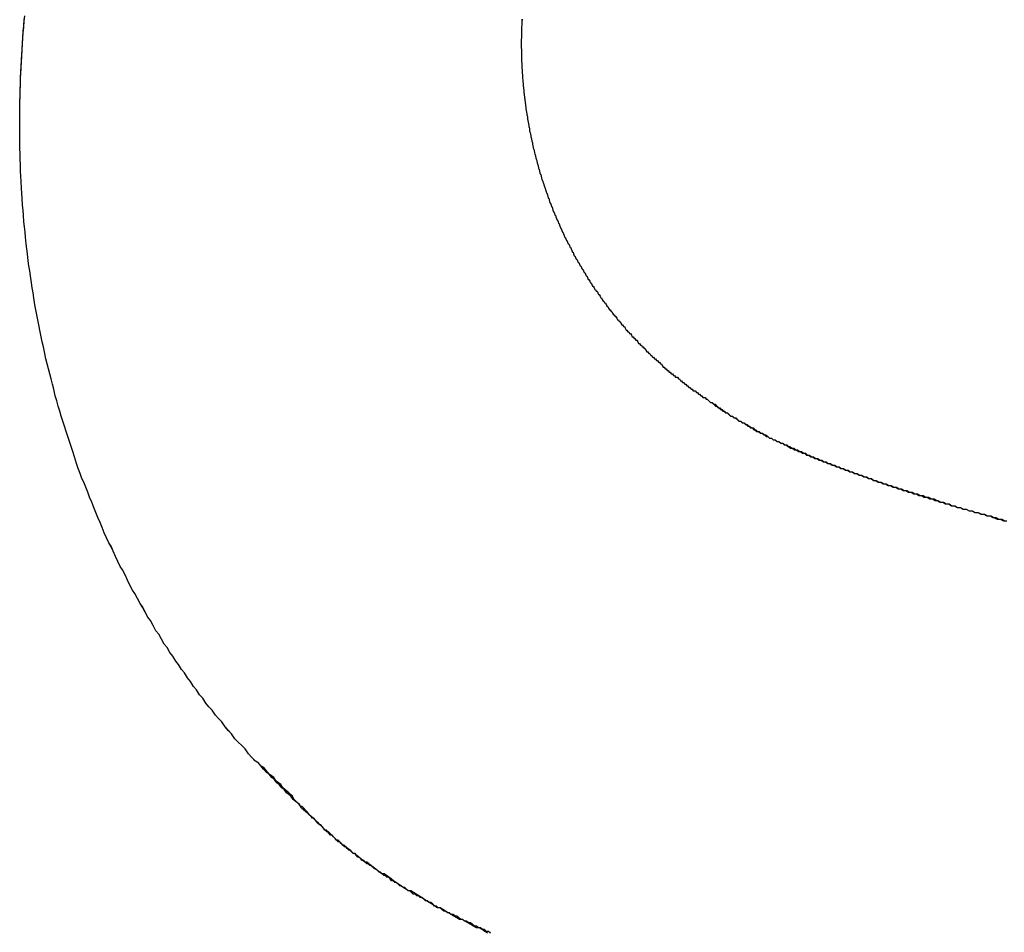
# Model space of a CAD drawing. Extents: x 744 to 2048, y 1140 to 2782.
# Tile 92 of 134: x 906.705 to 907.288, y 2447.486 to 2448.026. Entities that reach past the tile are written whole.
import ezdxf

# ---------------------------------------------------------------- set-up
doc = ezdxf.new("R2010")
doc.units = 0
doc.layers.add('KF_SONA_6_FRONT', color=7, linetype='CONTINUOUS')

# ---------------------------------------------------------------- blocks, each defined once
blk = doc.blocks.new('KF_SONA_6_FRONT')
at = {"layer": 'KF_SONA_6_FRONT'}
for points in [[(9.29015, -178.624, 0), (9.29016, -178.62, 0), (9.29019, -178.617, 0), (9.29023, -178.613, 0), (9.29029, -178.61, 0), (9.29036, -178.606, 0), (9.29046, -178.603, 0), (9.29057, -178.599, 0), (9.29069, -178.596, 0), (9.29084, -178.592, 0), (9.291, -178.589, 0), (9.29117, -178.585, 0), (9.29136, -178.582, 0), (9.29157, -178.579, 0), (9.2918, -178.575, 0), (9.29204, -178.572, 0), (9.2923, -178.568, 0), (9.29258, -178.565, 0), (9.29287, -178.561, 0)], [(9.29015, -178.624, 0), (9.29016, -178.62, 0), (9.29019, -178.617, 0), (9.29023, -178.614, 0), (9.29028, -178.61, 0), (9.29036, -178.607, 0), (9.29045, -178.603, 0), (9.29055, -178.6, 0), (9.29068, -178.596, 0), (9.29082, -178.593, 0), (9.29097, -178.59, 0), (9.29114, -178.586, 0), (9.29133, -178.583, 0), (9.29153, -178.579, 0), (9.29175, -178.576, 0), (9.29199, -178.572, 0), (9.29224, -178.569, 0), (9.29251, -178.566, 0), (9.2928, -178.562, 0), (9.2931, -178.559, 0)], [(9.58743, -178.561, 0), (9.58735, -178.563, 0), (9.58727, -178.564, 0), (9.58721, -178.566, 0), (9.58715, -178.567, 0), (9.58711, -178.569, 0), (9.58707, -178.57, 0), (9.58704, -178.572, 0), (9.58702, -178.573, 0), (9.587, -178.575, 0)], [(9.58742, -178.561, 0), (9.58734, -178.563, 0), (9.58726, -178.564, 0), (9.5872, -178.566, 0), (9.58715, -178.567, 0), (9.5871, -178.569, 0), (9.58706, -178.57, 0), (9.58703, -178.572, 0), (9.58701, -178.573, 0), (9.587, -178.575, 0)], [(9.587, -178.575, 0), (9.587, -178.576, 0), (9.58701, -178.577, 0), (9.58701, -178.577, 0), (9.58702, -178.578, 0), (9.58703, -178.579, 0), (9.58704, -178.58, 0), (9.58706, -178.58, 0), (9.58707, -178.581, 0), (9.58709, -178.582, 0), (9.58711, -178.583, 0), (9.58714, -178.584, 0), (9.58716, -178.584, 0), (9.58719, -178.585, 0), (9.58722, -178.586, 0), (9.58725, -178.587, 0), (9.58728, -178.587, 0), (9.58732, -178.588, 0), (9.58736, -178.589, 0), (9.5874, -178.59, 0), (9.58744, -178.591, 0), (9.58748, -178.591, 0), (9.58753, -178.592, 0), (9.58758, -178.593, 0), (9.58763, -178.594, 0), (9.58769, -178.594, 0), (9.58774, -178.595, 0), (9.5878, -178.596, 0), (9.58786, -178.597, 0), (9.58792, -178.598, 0), (9.58799, -178.598, 0), (9.58806, -178.599, 0), (9.58812, -178.6, 0), (9.5882, -178.601, 0), (9.58827, -178.601, 0), (9.58835, -178.602, 0), (9.58842, -178.603, 0), (9.5885, -178.604, 0), (9.58859, -178.605, 0), (9.58867, -178.605, 0), (9.58876, -178.606, 0), (9.58885, -178.607, 0), (9.58894, -178.608, 0), (9.58903, -178.608, 0), (9.58913, -178.609, 0), (9.58923, -178.61, 0), (9.58933, -178.611, 0), (9.58943, -178.611, 0), (9.58953, -178.612, 0), (9.58964, -178.613, 0), (9.58975, -178.614, 0), (9.58986, -178.615, 0), (9.58997, -178.615, 0), (9.59009, -178.616, 0), (9.59021, -178.617, 0), (9.59033, -178.618, 0), (9.59045, -178.618, 0), (9.59058, -178.619, 0), (9.5907, -178.62, 0), (9.59083, -178.621, 0), (9.59096, -178.621, 0), (9.5911, -178.622, 0), (9.59123, -178.623, 0), (9.59137, -178.624, 0), (9.59151, -178.625, 0), (9.59166, -178.625, 0), (9.5918, -178.626, 0), (9.59195, -178.627, 0), (9.5921, -178.628, 0), (9.59225, -178.628, 0), (9.5924, -178.629, 0), (9.59256, -178.63, 0), (9.59272, -178.631, 0), (9.59288, -178.631, 0), (9.59304, -178.632, 0), (9.59321, -178.633, 0), (9.59338, -178.634, 0), (9.59355, -178.634, 0), (9.59372, -178.635, 0), (9.59389, -178.636, 0), (9.59407, -178.637, 0), (9.59425, -178.638, 0), (9.59443, -178.638, 0), (9.59461, -178.639, 0), (9.5948, -178.64, 0), (9.59499, -178.641, 0), (9.59518, -178.641, 0), (9.59537, -178.642, 0), (9.59556, -178.643, 0), (9.59576, -178.644, 0), (9.59596, -178.644, 0), (9.59616, -178.645, 0), (9.59637, -178.646, 0), (9.59657, -178.647, 0), (9.59678, -178.647, 0), (9.59699, -178.648, 0), (9.5972, -178.649, 0), (9.59742, -178.65, 0), (9.59763, -178.65, 0), (9.59785, -178.651, 0), (9.59807, -178.652, 0), (9.5983, -178.653, 0), (9.59852, -178.653, 0), (9.59875, -178.654, 0), (9.59898, -178.655, 0), (9.59922, -178.656, 0), (9.59945, -178.656, 0), (9.59969, -178.657, 0), (9.59993, -178.658, 0), (9.60017, -178.658, 0), (9.60041, -178.659, 0), (9.60066, -178.66, 0), (9.60091, -178.661, 0), (9.60116, -178.661, 0), (9.60141, -178.662, 0), (9.60166, -178.663, 0), (9.60192, -178.664, 0), (9.60218, -178.664, 0), (9.60244, -178.665, 0), (9.60271, -178.666, 0), (9.60297, -178.667, 0), (9.60324, -178.667, 0), (9.60351, -178.668, 0), (9.60378, -178.669, 0), (9.60406, -178.67, 0), (9.60434, -178.67, 0), (9.60462, -178.671, 0), (9.6049, -178.672, 0), (9.60518, -178.672, 0), (9.60547, -178.673, 0), (9.60576, -178.674, 0), (9.60605, -178.675, 0), (9.60634, -178.675, 0), (9.60663, -178.676, 0), (9.60693, -178.677, 0), (9.60723, -178.677, 0), (9.60753, -178.678, 0), (9.60784, -178.679, 0), (9.60814, -178.68, 0), (9.60845, -178.68, 0), (9.60876, -178.681, 0), (9.60907, -178.682, 0), (9.60939, -178.682, 0), (9.60971, -178.683, 0), (9.61003, -178.684, 0), (9.61035, -178.685, 0), (9.61067, -178.685, 0), (9.611, -178.686, 0), (9.61133, -178.687, 0), (9.61166, -178.687, 0), (9.61199, -178.688, 0), (9.61232, -178.689, 0), (9.61266, -178.69, 0), (9.613, -178.69, 0), (9.61334, -178.691, 0), (9.61369, -178.692, 0), (9.61403, -178.692, 0), (9.61438, -178.693, 0), (9.61473, -178.694, 0), (9.61508, -178.694, 0), (9.61544, -178.695, 0), (9.61579, -178.696, 0), (9.61615, -178.696, 0), (9.61652, -178.697, 0), (9.61688, -178.698, 0), (9.61725, -178.699, 0), (9.61761, -178.699, 0), (9.61798, -178.7, 0), (9.61836, -178.701, 0), (9.61873, -178.701, 0), (9.61911, -178.702, 0), (9.61948, -178.703, 0), (9.61986, -178.703, 0), (9.62025, -178.704, 0), (9.62063, -178.705, 0), (9.62102, -178.705, 0), (9.62141, -178.706, 0), (9.6218, -178.707, 0), (9.62219, -178.707, 0), (9.62259, -178.708, 0), (9.62298, -178.709, 0), (9.62338, -178.709, 0), (9.62379, -178.71, 0), (9.62419, -178.711, 0), (9.6246, -178.711, 0), (9.625, -178.712, 0), (9.62541, -178.713, 0), (9.62583, -178.713, 0), (9.62624, -178.714, 0), (9.62666, -178.715, 0), (9.62707, -178.715, 0), (9.62749, -178.716, 0), (9.62792, -178.717, 0), (9.62834, -178.717, 0), (9.62877, -178.718, 0), (9.6292, -178.719, 0), (9.62963, -178.719, 0), (9.63006, -178.72, 0), (9.63049, -178.721, 0), (9.63093, -178.721, 0), (9.63137, -178.722, 0), (9.63181, -178.722, 0), (9.63225, -178.723, 0), (9.6327, -178.724, 0), (9.63315, -178.724, 0), (9.63359, -178.725, 0), (9.63405, -178.726, 0), (9.6345, -178.726, 0), (9.63495, -178.727, 0), (9.63541, -178.728, 0), (9.63587, -178.728, 0), (9.63633, -178.729, 0), (9.6368, -178.729, 0), (9.63726, -178.73, 0), (9.63773, -178.731, 0), (9.6382, -178.731, 0), (9.63867, -178.732, 0), (9.63914, -178.733, 0), (9.63962, -178.733, 0), (9.6401, -178.734, 0), (9.64058, -178.734, 0), (9.64106, -178.735, 0), (9.64154, -178.736, 0), (9.64203, -178.736, 0), (9.64252, -178.737, 0), (9.64301, -178.737, 0), (9.6435, -178.738, 0), (9.64399, -178.739, 0), (9.64449, -178.739, 0), (9.64498, -178.74, 0), (9.64548, -178.74, 0), (9.64599, -178.741, 0), (9.64649, -178.742, 0), (9.64699, -178.742, 0), (9.6475, -178.743, 0), (9.64801, -178.743, 0), (9.64852, -178.744, 0), (9.64904, -178.745, 0), (9.64955, -178.745, 0), (9.65007, -178.746, 0), (9.65059, -178.746, 0), (9.65111, -178.747, 0), (9.65164, -178.747, 0), (9.65216, -178.748, 0), (9.65269, -178.749, 0), (9.65322, -178.749, 0), (9.65375, -178.75, 0), (9.65428, -178.75, 0), (9.65481, -178.751, 0), (9.65535, -178.751, 0), (9.65589, -178.752, 0), (9.65643, -178.753, 0), (9.65697, -178.753, 0), (9.65751, -178.754, 0), (9.65806, -178.754, 0), (9.6586, -178.755, 0), (9.65915, -178.755, 0), (9.6597, -178.756, 0), (9.66025, -178.756, 0), (9.6608, -178.757, 0), (9.66136, -178.758, 0), (9.66192, -178.758, 0), (9.66248, -178.759, 0), (9.66304, -178.759, 0), (9.6636, -178.76, 0), (9.66416, -178.76, 0), (9.66473, -178.761, 0), (9.66529, -178.761, 0), (9.66586, -178.762, 0), (9.66643, -178.762, 0), (9.66701, -178.763, 0), (9.66758, -178.763, 0), (9.66816, -178.764, 0), (9.66873, -178.764, 0), (9.66931, -178.765, 0), (9.66989, -178.765, 0), (9.67047, -178.766, 0), (9.67106, -178.767, 0), (9.67164, -178.767, 0), (9.67223, -178.768, 0), (9.67282, -178.768, 0), (9.67341, -178.769, 0), (9.674, -178.769, 0), (9.6746, -178.77, 0), (9.67519, -178.77, 0), (9.67579, -178.771, 0), (9.67639, -178.771, 0), (9.67699, -178.772, 0), (9.67759, -178.772, 0), (9.6782, -178.773, 0), (9.6788, -178.773, 0), (9.67941, -178.773, 0), (9.68002, -178.774, 0), (9.68063, -178.774, 0), (9.68124, -178.775, 0), (9.68185, -178.775, 0), (9.68247, -178.776, 0), (9.68309, -178.776, 0), (9.6837, -178.777, 0), (9.68432, -178.777, 0), (9.68495, -178.778, 0), (9.68557, -178.778, 0), (9.68619, -178.779, 0), (9.68682, -178.779, 0), (9.68745, -178.78, 0), (9.68808, -178.78, 0), (9.68871, -178.781, 0), (9.68934, -178.781, 0), (9.68998, -178.781, 0), (9.69061, -178.782, 0), (9.69125, -178.782, 0), (9.69189, -178.783, 0), (9.69253, -178.783, 0), (9.69317, -178.784, 0), (9.69381, -178.784, 0), (9.69446, -178.785, 0), (9.69511, -178.785, 0), (9.69575, -178.785, 0), (9.6964, -178.786, 0), (9.69706, -178.786, 0)], [(9.587, -178.575, 0), (9.587, -178.576, 0), (9.58701, -178.577, 0), (9.58701, -178.577, 0), (9.58702, -178.578, 0), (9.58703, -178.579, 0), (9.58704, -178.58, 0), (9.58706, -178.58, 0), (9.58707, -178.581, 0), (9.58709, -178.582, 0), (9.58711, -178.583, 0), (9.58714, -178.584, 0), (9.58716, -178.584, 0), (9.58719, -178.585, 0), (9.58722, -178.586, 0), (9.58725, -178.587, 0), (9.58728, -178.587, 0), (9.58732, -178.588, 0), (9.58736, -178.589, 0), (9.5874, -178.59, 0), (9.58744, -178.591, 0), (9.58748, -178.591, 0), (9.58753, -178.592, 0), (9.58758, -178.593, 0), (9.58763, -178.594, 0), (9.58769, -178.594, 0), (9.58774, -178.595, 0), (9.5878, -178.596, 0), (9.58786, -178.597, 0), (9.58792, -178.598, 0), (9.58799, -178.598, 0), (9.58806, -178.599, 0), (9.58812, -178.6, 0), (9.5882, -178.601, 0), (9.58827, -178.601, 0), (9.58835, -178.602, 0), (9.58842, -178.603, 0), (9.5885, -178.604, 0), (9.58859, -178.605, 0), (9.58867, -178.605, 0), (9.58876, -178.606, 0), (9.58885, -178.607, 0), (9.58894, -178.608, 0), (9.58903, -178.608, 0), (9.58913, -178.609, 0), (9.58923, -178.61, 0), (9.58933, -178.611, 0), (9.58943, -178.611, 0), (9.58953, -178.612, 0), (9.58964, -178.613, 0), (9.58975, -178.614, 0), (9.58986, -178.615, 0), (9.58997, -178.615, 0), (9.59009, -178.616, 0), (9.59021, -178.617, 0), (9.59033, -178.618, 0), (9.59045, -178.618, 0), (9.59058, -178.619, 0), (9.5907, -178.62, 0), (9.59083, -178.621, 0), (9.59096, -178.621, 0), (9.5911, -178.622, 0), (9.59123, -178.623, 0), (9.59137, -178.624, 0), (9.59151, -178.625, 0), (9.59166, -178.625, 0), (9.5918, -178.626, 0), (9.59195, -178.627, 0), (9.5921, -178.628, 0), (9.59225, -178.628, 0), (9.5924, -178.629, 0), (9.59256, -178.63, 0), (9.59272, -178.631, 0), (9.59288, -178.631, 0), (9.59304, -178.632, 0), (9.59321, -178.633, 0), (9.59338, -178.634, 0), (9.59355, -178.634, 0), (9.59372, -178.635, 0), (9.59389, -178.636, 0), (9.59407, -178.637, 0), (9.59425, -178.638, 0), (9.59443, -178.638, 0), (9.59461, -178.639, 0), (9.5948, -178.64, 0), (9.59499, -178.641, 0), (9.59518, -178.641, 0), (9.59537, -178.642, 0), (9.59556, -178.643, 0), (9.59576, -178.644, 0), (9.59596, -178.644, 0), (9.59616, -178.645, 0), (9.59637, -178.646, 0), (9.59657, -178.647, 0), (9.59678, -178.647, 0), (9.59699, -178.648, 0), (9.5972, -178.649, 0), (9.59742, -178.65, 0), (9.59763, -178.65, 0), (9.59785, -178.651, 0), (9.59807, -178.652, 0), (9.5983, -178.653, 0), (9.59852, -178.653, 0), (9.59875, -178.654, 0), (9.59898, -178.655, 0), (9.59922, -178.656, 0), (9.59945, -178.656, 0), (9.59969, -178.657, 0), (9.59993, -178.658, 0), (9.60017, -178.658, 0), (9.60041, -178.659, 0), (9.60066, -178.66, 0), (9.60091, -178.661, 0), (9.60116, -178.661, 0), (9.60141, -178.662, 0), (9.60166, -178.663, 0), (9.60192, -178.664, 0), (9.60218, -178.664, 0), (9.60244, -178.665, 0), (9.60271, -178.666, 0), (9.60297, -178.667, 0), (9.60324, -178.667, 0), (9.60351, -178.668, 0), (9.60378, -178.669, 0), (9.60406, -178.67, 0), (9.60434, -178.67, 0), (9.60461, -178.671, 0), (9.6049, -178.672, 0), (9.60518, -178.672, 0), (9.60547, -178.673, 0), (9.60575, -178.674, 0), (9.60605, -178.675, 0), (9.60634, -178.675, 0), (9.60663, -178.676, 0), (9.60693, -178.677, 0), (9.60723, -178.677, 0), (9.60753, -178.678, 0), (9.60784, -178.679, 0), (9.60814, -178.68, 0), (9.60845, -178.68, 0), (9.60876, -178.681, 0), (9.60907, -178.682, 0), (9.60939, -178.682, 0), (9.6097, -178.683, 0), (9.61002, -178.684, 0), (9.61035, -178.685, 0), (9.61067, -178.685, 0), (9.611, -178.686, 0), (9.61132, -178.687, 0), (9.61165, -178.687, 0), (9.61199, -178.688, 0), (9.61232, -178.689, 0), (9.61266, -178.69, 0), (9.613, -178.69, 0), (9.61334, -178.691, 0), (9.61368, -178.692, 0), (9.61403, -178.692, 0), (9.61438, -178.693, 0), (9.61473, -178.694, 0), (9.61508, -178.694, 0), (9.61544, -178.695, 0), (9.61579, -178.696, 0), (9.61615, -178.696, 0), (9.61651, -178.697, 0), (9.61688, -178.698, 0), (9.61724, -178.699, 0), (9.61761, -178.699, 0), (9.61798, -178.7, 0), (9.61835, -178.701, 0), (9.61873, -178.701, 0), (9.6191, -178.702, 0), (9.61948, -178.703, 0), (9.61986, -178.703, 0), (9.62025, -178.704, 0), (9.62063, -178.705, 0), (9.62102, -178.705, 0), (9.62141, -178.706, 0), (9.6218, -178.707, 0), (9.62219, -178.707, 0), (9.62259, -178.708, 0), (9.62298, -178.709, 0), (9.62338, -178.709, 0), (9.62378, -178.71, 0), (9.62419, -178.711, 0), (9.62459, -178.711, 0), (9.625, -178.712, 0), (9.62541, -178.713, 0), (9.62582, -178.713, 0), (9.62624, -178.714, 0), (9.62665, -178.715, 0), (9.62707, -178.715, 0), (9.62749, -178.716, 0), (9.62791, -178.717, 0), (9.62834, -178.717, 0), (9.62877, -178.718, 0), (9.62919, -178.719, 0), (9.62962, -178.719, 0), (9.63006, -178.72, 0), (9.63049, -178.721, 0), (9.63093, -178.721, 0), (9.63137, -178.722, 0), (9.63181, -178.722, 0), (9.63225, -178.723, 0), (9.6327, -178.724, 0), (9.63314, -178.724, 0), (9.63359, -178.725, 0), (9.63404, -178.726, 0), (9.6345, -178.726, 0), (9.63495, -178.727, 0), (9.63541, -178.728, 0), (9.63587, -178.728, 0), (9.63633, -178.729, 0), (9.63679, -178.729, 0), (9.63726, -178.73, 0), (9.63773, -178.731, 0), (9.6382, -178.731, 0), (9.63867, -178.732, 0), (9.63914, -178.733, 0), (9.63962, -178.733, 0), (9.6401, -178.734, 0), (9.64058, -178.734, 0), (9.64106, -178.735, 0), (9.64154, -178.736, 0), (9.64203, -178.736, 0), (9.64251, -178.737, 0), (9.643, -178.737, 0), (9.6435, -178.738, 0), (9.64399, -178.739, 0), (9.64448, -178.739, 0), (9.64498, -178.74, 0), (9.64548, -178.74, 0), (9.64598, -178.741, 0), (9.64649, -178.742, 0), (9.64699, -178.742, 0), (9.6475, -178.743, 0), (9.64801, -178.743, 0), (9.64852, -178.744, 0), (9.64904, -178.745, 0), (9.64955, -178.745, 0), (9.65007, -178.746, 0), (9.65059, -178.746, 0), (9.65111, -178.747, 0), (9.65163, -178.747, 0), (9.65216, -178.748, 0), (9.65269, -178.749, 0), (9.65322, -178.749, 0), (9.65375, -178.75, 0), (9.65428, -178.75, 0), (9.65481, -178.751, 0), (9.65535, -178.751, 0), (9.65589, -178.752, 0), (9.65643, -178.753, 0), (9.65697, -178.753, 0), (9.65751, -178.754, 0), (9.65805, -178.754, 0), (9.6586, -178.755, 0), (9.65915, -178.755, 0), (9.6597, -178.756, 0), (9.66025, -178.756, 0), (9.6608, -178.757, 0), (9.66136, -178.758, 0), (9.66192, -178.758, 0), (9.66247, -178.759, 0), (9.66303, -178.759, 0), (9.6636, -178.76, 0), (9.66416, -178.76, 0), (9.66473, -178.761, 0), (9.66529, -178.761, 0), (9.66586, -178.762, 0), (9.66643, -178.762, 0), (9.667, -178.763, 0), (9.66758, -178.763, 0), (9.66815, -178.764, 0), (9.66873, -178.764, 0), (9.66931, -178.765, 0), (9.66989, -178.765, 0), (9.67047, -178.766, 0), (9.67106, -178.767, 0), (9.67164, -178.767, 0), (9.67223, -178.768, 0), (9.67282, -178.768, 0), (9.67341, -178.769, 0), (9.674, -178.769, 0), (9.6746, -178.77, 0), (9.67519, -178.77, 0), (9.67579, -178.771, 0), (9.67639, -178.771, 0), (9.67699, -178.772, 0), (9.67759, -178.772, 0), (9.6782, -178.773, 0), (9.6788, -178.773, 0), (9.67941, -178.773, 0), (9.68002, -178.774, 0), (9.68063, -178.774, 0), (9.68124, -178.775, 0), (9.68185, -178.775, 0), (9.68247, -178.776, 0), (9.68309, -178.776, 0), (9.6837, -178.777, 0), (9.68432, -178.777, 0), (9.68495, -178.778, 0), (9.68557, -178.778, 0), (9.68619, -178.779, 0), (9.68682, -178.779, 0), (9.68745, -178.78, 0), (9.68808, -178.78, 0), (9.68871, -178.781, 0), (9.68934, -178.781, 0), (9.68998, -178.781, 0), (9.69061, -178.782, 0), (9.69125, -178.782, 0), (9.69189, -178.783, 0), (9.69253, -178.783, 0), (9.69317, -178.784, 0), (9.69381, -178.784, 0), (9.69446, -178.785, 0), (9.69511, -178.785, 0), (9.69575, -178.785, 0), (9.6964, -178.786, 0), (9.69706, -178.786, 0)], [(9.42757, -178.998, 0), (9.42554, -178.996, 0), (9.42352, -178.993, 0), (9.42152, -178.991, 0), (9.41953, -178.989, 0), (9.41755, -178.987, 0), (9.41558, -178.984, 0), (9.41363, -178.982, 0), (9.41168, -178.98, 0), (9.40976, -178.977, 0), (9.40784, -178.975, 0), (9.40594, -178.973, 0), (9.40405, -178.97, 0), (9.40218, -178.968, 0), (9.40032, -178.966, 0), (9.39847, -178.963, 0), (9.39664, -178.961, 0), (9.39482, -178.958, 0), (9.39301, -178.956, 0), (9.39122, -178.953, 0), (9.38944, -178.951, 0), (9.38768, -178.948, 0), (9.38592, -178.946, 0), (9.38419, -178.943, 0), (9.38247, -178.941, 0), (9.38076, -178.938, 0), (9.37906, -178.936, 0), (9.37738, -178.933, 0), (9.37572, -178.931, 0), (9.37407, -178.928, 0), (9.37243, -178.925, 0), (9.37081, -178.923, 0), (9.3692, -178.92, 0), (9.36761, -178.917, 0), (9.36604, -178.915, 0), (9.36447, -178.912, 0), (9.36293, -178.909, 0), (9.36139, -178.907, 0), (9.35987, -178.904, 0), (9.35837, -178.901, 0), (9.35688, -178.899, 0), (9.35541, -178.896, 0), (9.35396, -178.893, 0), (9.35251, -178.89, 0), (9.35109, -178.887, 0), (9.34968, -178.885, 0), (9.34828, -178.882, 0), (9.3469, -178.879, 0), (9.34554, -178.876, 0), (9.34419, -178.873, 0), (9.34285, -178.871, 0), (9.34154, -178.868, 0), (9.34023, -178.865, 0), (9.33895, -178.862, 0), (9.33768, -178.859, 0), (9.33642, -178.856, 0), (9.33518, -178.853, 0), (9.33396, -178.85, 0), (9.33275, -178.847, 0), (9.33156, -178.844, 0), (9.33039, -178.841, 0), (9.32923, -178.838, 0), (9.32809, -178.835, 0), (9.32696, -178.833, 0), (9.32585, -178.83, 0), (9.32476, -178.827, 0), (9.32368, -178.824, 0), (9.32262, -178.82, 0), (9.32158, -178.817, 0), (9.32055, -178.814, 0), (9.31954, -178.811, 0), (9.31855, -178.808, 0), (9.31757, -178.805, 0), (9.31661, -178.802, 0), (9.31566, -178.799, 0), (9.31474, -178.796, 0), (9.31383, -178.793, 0), (9.31293, -178.79, 0), (9.31205, -178.787, 0), (9.31119, -178.784, 0), (9.31035, -178.78, 0), (9.30952, -178.777, 0), (9.30871, -178.774, 0), (9.30792, -178.771, 0), (9.30714, -178.768, 0), (9.30638, -178.765, 0), (9.30564, -178.762, 0), (9.30492, -178.758, 0), (9.30421, -178.755, 0), (9.30352, -178.752, 0), (9.30285, -178.749, 0), (9.30219, -178.746, 0), (9.30155, -178.742, 0), (9.30093, -178.739, 0), (9.30032, -178.736, 0), (9.29974, -178.733, 0), (9.29917, -178.73, 0), (9.29861, -178.726, 0), (9.29808, -178.723, 0), (9.29756, -178.72, 0), (9.29706, -178.717, 0), (9.29658, -178.713, 0), (9.29611, -178.71, 0), (9.29566, -178.707, 0), (9.29523, -178.704, 0), (9.29482, -178.7, 0), (9.29442, -178.697, 0), (9.29404, -178.694, 0), (9.29368, -178.69, 0), (9.29334, -178.687, 0), (9.29301, -178.684, 0), (9.2927, -178.681, 0), (9.29241, -178.677, 0), (9.29214, -178.674, 0), (9.29188, -178.671, 0), (9.29164, -178.667, 0), (9.29142, -178.664, 0), (9.29122, -178.661, 0), (9.29104, -178.657, 0), (9.29087, -178.654, 0), (9.29072, -178.651, 0), (9.29059, -178.647, 0), (9.29047, -178.644, 0), (9.29037, -178.641, 0), (9.29029, -178.637, 0), (9.29023, -178.634, 0), (9.29019, -178.631, 0), (9.29016, -178.627, 0), (9.29015, -178.624, 0)], [(9.42757, -178.998, 0), (9.42554, -178.996, 0), (9.42352, -178.993, 0), (9.42152, -178.991, 0), (9.41953, -178.989, 0), (9.41755, -178.987, 0), (9.41558, -178.984, 0), (9.41362, -178.982, 0), (9.41168, -178.98, 0), (9.40976, -178.977, 0), (9.40784, -178.975, 0), (9.40594, -178.973, 0), (9.40405, -178.97, 0), (9.40218, -178.968, 0), (9.40032, -178.966, 0), (9.39847, -178.963, 0), (9.39664, -178.961, 0), (9.39482, -178.958, 0), (9.39301, -178.956, 0), (9.39122, -178.953, 0), (9.38944, -178.951, 0), (9.38767, -178.948, 0), (9.38592, -178.946, 0), (9.38419, -178.943, 0), (9.38246, -178.941, 0), (9.38076, -178.938, 0), (9.37906, -178.936, 0), (9.37738, -178.933, 0), (9.37572, -178.931, 0), (9.37407, -178.928, 0), (9.37243, -178.925, 0), (9.37081, -178.923, 0), (9.3692, -178.92, 0), (9.36761, -178.917, 0), (9.36603, -178.915, 0), (9.36447, -178.912, 0), (9.36292, -178.909, 0), (9.36139, -178.907, 0), (9.35987, -178.904, 0), (9.35837, -178.901, 0), (9.35688, -178.899, 0), (9.35541, -178.896, 0), (9.35395, -178.893, 0), (9.35251, -178.89, 0), (9.35109, -178.887, 0), (9.34967, -178.885, 0), (9.34828, -178.882, 0), (9.3469, -178.879, 0), (9.34553, -178.876, 0), (9.34418, -178.873, 0), (9.34285, -178.871, 0), (9.34153, -178.868, 0), (9.34023, -178.865, 0), (9.33895, -178.862, 0), (9.33768, -178.859, 0), (9.33642, -178.856, 0), (9.33518, -178.853, 0), (9.33396, -178.85, 0), (9.33275, -178.847, 0), (9.33156, -178.844, 0), (9.33039, -178.841, 0), (9.32923, -178.838, 0), (9.32809, -178.835, 0), (9.32696, -178.833, 0), (9.32585, -178.83, 0), (9.32476, -178.827, 0), (9.32368, -178.824, 0), (9.32262, -178.82, 0), (9.32158, -178.817, 0), (9.32055, -178.814, 0), (9.31954, -178.811, 0), (9.31855, -178.808, 0), (9.31757, -178.805, 0), (9.31661, -178.802, 0), (9.31566, -178.799, 0), (9.31474, -178.796, 0), (9.31382, -178.793, 0), (9.31293, -178.79, 0), (9.31205, -178.787, 0), (9.31119, -178.784, 0), (9.31035, -178.78, 0), (9.30952, -178.777, 0), (9.30871, -178.774, 0), (9.30792, -178.771, 0), (9.30714, -178.768, 0), (9.30638, -178.765, 0), (9.30564, -178.762, 0), (9.30492, -178.758, 0), (9.30421, -178.755, 0), (9.30352, -178.752, 0), (9.30284, -178.749, 0), (9.30219, -178.746, 0), (9.30155, -178.742, 0), (9.30093, -178.739, 0), (9.30032, -178.736, 0), (9.29974, -178.733, 0), (9.29917, -178.73, 0), (9.29861, -178.726, 0), (9.29808, -178.723, 0), (9.29756, -178.72, 0), (9.29706, -178.717, 0), (9.29658, -178.713, 0), (9.29611, -178.71, 0), (9.29566, -178.707, 0), (9.29523, -178.704, 0), (9.29482, -178.7, 0), (9.29442, -178.697, 0), (9.29404, -178.694, 0), (9.29368, -178.69, 0), (9.29334, -178.687, 0), (9.29301, -178.684, 0), (9.2927, -178.681, 0), (9.29241, -178.677, 0), (9.29214, -178.674, 0), (9.29188, -178.671, 0), (9.29164, -178.667, 0), (9.29142, -178.664, 0), (9.29122, -178.661, 0), (9.29104, -178.657, 0), (9.29087, -178.654, 0), (9.29072, -178.651, 0), (9.29058, -178.647, 0), (9.29047, -178.644, 0), (9.29037, -178.641, 0), (9.29029, -178.637, 0), (9.29023, -178.634, 0), (9.29019, -178.631, 0), (9.29016, -178.627, 0), (9.29015, -178.624, 0)], [(9.69706, -178.786, 0), (9.69797, -178.787, 0), (9.69889, -178.788, 0), (9.6998, -178.788, 0), (9.70072, -178.789, 0), (9.70165, -178.789, 0), (9.70257, -178.79, 0), (9.7035, -178.791, 0), (9.70443, -178.791, 0), (9.70536, -178.792, 0), (9.70629, -178.793, 0), (9.70723, -178.793, 0), (9.70817, -178.794, 0), (9.70911, -178.794, 0), (9.71006, -178.795, 0), (9.71101, -178.796, 0), (9.71196, -178.796, 0), (9.71292, -178.797, 0), (9.71388, -178.797, 0), (9.71484, -178.798, 0), (9.71581, -178.799, 0), (9.71678, -178.799, 0), (9.71775, -178.8, 0), (9.71873, -178.8, 0), (9.71972, -178.801, 0), (9.72071, -178.801, 0), (9.7217, -178.802, 0), (9.72269, -178.803, 0), (9.7237, -178.803, 0), (9.7247, -178.804, 0), (9.72571, -178.804, 0), (9.72673, -178.805, 0), (9.72775, -178.805, 0), (9.72878, -178.806, 0), (9.72981, -178.806, 0), (9.73084, -178.807, 0), (9.73189, -178.808, 0), (9.73293, -178.808, 0), (9.73399, -178.809, 0), (9.73505, -178.809, 0), (9.73611, -178.81, 0), (9.73718, -178.81, 0), (9.73826, -178.811, 0), (9.73934, -178.811, 0), (9.74043, -178.812, 0), (9.74153, -178.812, 0), (9.74263, -178.813, 0), (9.74374, -178.813, 0), (9.74485, -178.814, 0), (9.74597, -178.814, 0), (9.7471, -178.815, 0), (9.74824, -178.815, 0), (9.74938, -178.816, 0), (9.75053, -178.816, 0), (9.75168, -178.817, 0), (9.75285, -178.817, 0), (9.75402, -178.818, 0), (9.75519, -178.818, 0), (9.75638, -178.819, 0), (9.75757, -178.819, 0), (9.75877, -178.82, 0), (9.75998, -178.82, 0), (9.76119, -178.821, 0), (9.76241, -178.821, 0), (9.76364, -178.822, 0), (9.76488, -178.822, 0), (9.76613, -178.823, 0), (9.76738, -178.823, 0), (9.76864, -178.824, 0), (9.76991, -178.824, 0), (9.77119, -178.825, 0), (9.77248, -178.825, 0), (9.77377, -178.826, 0), (9.77507, -178.826, 0), (9.77639, -178.827, 0), (9.77771, -178.827, 0), (9.77903, -178.828, 0), (9.78037, -178.828, 0), (9.78172, -178.829, 0), (9.78307, -178.829, 0), (9.78444, -178.83, 0), (9.78581, -178.83, 0), (9.78719, -178.831, 0), (9.78858, -178.831, 0), (9.78998, -178.832, 0), (9.79139, -178.832, 0), (9.7928, -178.833, 0), (9.79423, -178.833, 0), (9.79567, -178.834, 0), (9.79711, -178.834, 0), (9.79857, -178.835, 0), (9.80003, -178.835, 0), (9.8015, -178.836, 0), (9.80299, -178.836, 0), (9.80448, -178.837, 0), (9.80598, -178.837, 0), (9.80749, -178.838, 0), (9.80901, -178.838, 0), (9.81054, -178.839, 0), (9.81208, -178.839, 0), (9.81363, -178.84, 0), (9.81519, -178.84, 0), (9.81676, -178.841, 0), (9.81834, -178.841, 0), (9.81993, -178.842, 0), (9.82153, -178.842, 0), (9.82314, -178.843, 0), (9.82476, -178.843, 0), (9.82639, -178.844, 0), (9.82803, -178.844, 0), (9.82968, -178.845, 0), (9.83134, -178.845, 0), (9.83301, -178.846, 0), (9.83469, -178.847, 0), (9.83638, -178.847, 0), (9.83808, -178.848, 0), (9.83979, -178.848, 0), (9.84151, -178.849, 0), (9.84324, -178.849, 0), (9.84498, -178.85, 0), (9.84673, -178.85, 0), (9.8485, -178.851, 0), (9.85027, -178.851, 0), (9.85205, -178.852, 0), (9.85385, -178.852, 0), (9.85565, -178.853, 0), (9.85746, -178.853, 0), (9.85929, -178.854, 0), (9.86113, -178.854, 0), (9.86297, -178.855, 0), (9.86483, -178.855, 0), (9.8667, -178.856, 0), (9.86857, -178.857, 0), (9.87046, -178.857, 0), (9.87236, -178.858, 0), (9.87427, -178.858, 0)], [(9.69706, -178.786, 0), (9.69802, -178.787, 0), (9.69899, -178.788, 0), (9.69996, -178.788, 0), (9.70093, -178.789, 0), (9.70191, -178.79, 0), (9.70289, -178.79, 0), (9.70387, -178.791, 0), (9.70485, -178.792, 0), (9.70584, -178.792, 0), (9.70683, -178.793, 0), (9.70782, -178.794, 0), (9.70882, -178.794, 0), (9.70982, -178.795, 0), (9.71082, -178.796, 0), (9.71183, -178.796, 0), (9.71284, -178.797, 0), (9.71385, -178.797, 0), (9.71487, -178.798, 0), (9.71589, -178.799, 0), (9.71692, -178.799, 0), (9.71795, -178.8, 0), (9.71898, -178.8, 0), (9.72002, -178.801, 0), (9.72106, -178.802, 0), (9.72211, -178.802, 0), (9.72316, -178.803, 0), (9.72421, -178.803, 0), (9.72527, -178.804, 0), (9.72634, -178.805, 0), (9.72741, -178.805, 0), (9.72848, -178.806, 0), (9.72956, -178.806, 0), (9.73064, -178.807, 0), (9.73173, -178.807, 0), (9.73283, -178.808, 0), (9.73392, -178.809, 0), (9.73503, -178.809, 0), (9.73614, -178.81, 0), (9.73725, -178.81, 0), (9.73837, -178.811, 0), (9.7395, -178.811, 0), (9.74063, -178.812, 0), (9.74177, -178.812, 0), (9.74291, -178.813, 0), (9.74406, -178.813, 0), (9.74522, -178.814, 0), (9.74638, -178.815, 0), (9.74754, -178.815, 0), (9.74872, -178.816, 0), (9.74989, -178.816, 0), (9.75108, -178.817, 0), (9.75227, -178.817, 0), (9.75347, -178.818, 0), (9.75467, -178.818, 0), (9.75588, -178.819, 0), (9.7571, -178.819, 0), (9.75832, -178.82, 0), (9.75955, -178.82, 0), (9.76079, -178.821, 0), (9.76203, -178.821, 0), (9.76328, -178.822, 0), (9.76453, -178.822, 0), (9.7658, -178.823, 0), (9.76707, -178.823, 0), (9.76834, -178.824, 0), (9.76963, -178.824, 0), (9.77092, -178.825, 0), (9.77222, -178.825, 0), (9.77352, -178.826, 0), (9.77483, -178.826, 0), (9.77615, -178.827, 0), (9.77748, -178.827, 0), (9.77881, -178.828, 0), (9.78015, -178.828, 0), (9.7815, -178.829, 0), (9.78286, -178.829, 0), (9.78422, -178.83, 0), (9.78559, -178.83, 0), (9.78697, -178.831, 0), (9.78835, -178.831, 0), (9.78974, -178.832, 0), (9.79115, -178.832, 0), (9.79255, -178.833, 0), (9.79397, -178.833, 0), (9.79539, -178.834, 0), (9.79682, -178.834, 0), (9.79826, -178.835, 0), (9.79971, -178.835, 0), (9.80116, -178.836, 0), (9.80263, -178.836, 0), (9.8041, -178.837, 0), (9.80558, -178.837, 0), (9.80706, -178.838, 0), (9.80856, -178.838, 0), (9.81006, -178.839, 0), (9.81157, -178.839, 0), (9.81309, -178.84, 0), (9.81461, -178.84, 0), (9.81615, -178.841, 0), (9.81769, -178.841, 0), (9.81924, -178.842, 0), (9.8208, -178.842, 0), (9.82236, -178.843, 0), (9.82394, -178.843, 0), (9.82552, -178.844, 0), (9.82711, -178.844, 0), (9.82871, -178.845, 0), (9.83032, -178.845, 0), (9.83194, -178.846, 0), (9.83356, -178.846, 0), (9.83519, -178.847, 0), (9.83683, -178.847, 0), (9.83848, -178.848, 0), (9.84014, -178.848, 0), (9.8418, -178.849, 0), (9.84348, -178.849, 0), (9.84516, -178.85, 0), (9.84685, -178.85, 0), (9.84855, -178.851, 0), (9.85026, -178.851, 0), (9.85197, -178.852, 0), (9.85369, -178.852, 0), (9.85543, -178.853, 0), (9.85717, -178.853, 0), (9.85892, -178.854, 0), (9.86067, -178.854, 0), (9.86244, -178.855, 0), (9.86421, -178.855, 0), (9.86599, -178.856, 0), (9.86778, -178.856, 0), (9.86958, -178.857, 0), (9.87139, -178.857, 0), (9.8732, -178.858, 0)], [(9.56878, -179.102, 0), (9.56757, -179.101, 0), (9.56637, -179.101, 0), (9.56517, -179.1, 0), (9.56398, -179.1, 0), (9.56279, -179.099, 0), (9.56161, -179.099, 0), (9.56044, -179.098, 0), (9.55926, -179.098, 0), (9.5581, -179.097, 0), (9.55693, -179.096, 0), (9.55578, -179.096, 0), (9.55462, -179.095, 0), (9.55347, -179.095, 0), (9.55233, -179.094, 0), (9.55118, -179.094, 0), (9.55005, -179.093, 0), (9.54891, -179.092, 0), (9.54779, -179.092, 0), (9.54666, -179.091, 0), (9.54554, -179.091, 0), (9.54443, -179.09, 0), (9.54331, -179.09, 0), (9.54221, -179.089, 0), (9.54111, -179.089, 0), (9.54001, -179.088, 0), (9.53891, -179.087, 0), (9.53783, -179.087, 0), (9.53674, -179.086, 0), (9.53566, -179.086, 0), (9.53459, -179.085, 0), (9.53352, -179.084, 0), (9.53245, -179.084, 0), (9.53139, -179.083, 0), (9.53034, -179.083, 0), (9.52929, -179.082, 0), (9.52824, -179.081, 0), (9.5272, -179.081, 0), (9.52616, -179.08, 0), (9.52513, -179.08, 0), (9.52411, -179.079, 0), (9.52308, -179.079, 0), (9.52207, -179.078, 0), (9.52106, -179.077, 0), (9.52005, -179.077, 0), (9.51905, -179.076, 0), (9.51805, -179.075, 0), (9.51706, -179.075, 0), (9.51608, -179.074, 0), (9.5151, -179.074, 0), (9.51412, -179.073, 0), (9.51315, -179.072, 0), (9.51219, -179.072, 0), (9.51123, -179.071, 0), (9.51027, -179.071, 0), (9.50932, -179.07, 0), (9.50838, -179.069, 0), (9.50744, -179.069, 0), (9.5065, -179.068, 0), (9.50557, -179.068, 0), (9.50465, -179.067, 0), (9.50372, -179.066, 0), (9.50281, -179.066, 0), (9.50189, -179.065, 0), (9.50098, -179.064, 0), (9.50008, -179.064, 0), (9.49917, -179.063, 0), (9.49827, -179.062, 0), (9.49738, -179.062, 0), (9.49648, -179.061, 0), (9.49559, -179.061, 0), (9.4947, -179.06, 0), (9.49381, -179.059, 0), (9.49292, -179.059, 0), (9.49204, -179.058, 0), (9.49115, -179.057, 0), (9.49027, -179.057, 0), (9.48938, -179.056, 0), (9.4885, -179.055, 0), (9.48761, -179.055, 0), (9.48673, -179.054, 0), (9.48584, -179.053, 0), (9.48495, -179.053, 0), (9.48405, -179.052, 0), (9.48316, -179.051, 0), (9.48226, -179.05, 0), (9.48135, -179.05, 0), (9.48045, -179.049, 0), (9.47953, -179.048, 0), (9.47861, -179.047, 0), (9.47769, -179.047, 0), (9.47676, -179.046, 0), (9.47582, -179.045, 0), (9.47487, -179.044, 0), (9.47392, -179.043, 0), (9.47295, -179.042, 0), (9.47198, -179.042, 0), (9.471, -179.041, 0), (9.47, -179.04, 0), (9.46899, -179.039, 0), (9.46797, -179.038, 0), (9.46694, -179.037, 0), (9.4659, -179.036, 0), (9.46483, -179.035, 0), (9.46376, -179.034, 0), (9.46266, -179.033, 0), (9.46156, -179.032, 0), (9.46043, -179.031, 0), (9.45928, -179.03, 0), (9.45812, -179.029, 0), (9.45693, -179.028, 0), (9.45573, -179.026, 0), (9.4545, -179.025, 0), (9.45325, -179.024, 0), (9.45197, -179.023, 0), (9.45067, -179.021, 0), (9.44935, -179.02, 0), (9.448, -179.019, 0), (9.44662, -179.017, 0), (9.44521, -179.016, 0), (9.44377, -179.014, 0), (9.44231, -179.013, 0), (9.44081, -179.011, 0), (9.43928, -179.01, 0), (9.43771, -179.008, 0), (9.43612, -179.007, 0), (9.43448, -179.005, 0), (9.43281, -179.003, 0), (9.43111, -179.001, 0), (9.42936, -179, 0), (9.42757, -178.998, 0)], [(9.56719, -179.102, 0), (9.56549, -179.101, 0), (9.5638, -179.1, 0), (9.56211, -179.099, 0), (9.56043, -179.099, 0), (9.55875, -179.098, 0), (9.55708, -179.097, 0), (9.55541, -179.096, 0), (9.55374, -179.095, 0), (9.55208, -179.094, 0), (9.55042, -179.094, 0), (9.54877, -179.093, 0), (9.54713, -179.092, 0), (9.54548, -179.091, 0), (9.54385, -179.09, 0), (9.54222, -179.089, 0), (9.54059, -179.088, 0), (9.53898, -179.087, 0), (9.53736, -179.087, 0), (9.53576, -179.086, 0), (9.53416, -179.085, 0), (9.53257, -179.084, 0), (9.53099, -179.083, 0), (9.52941, -179.082, 0), (9.52785, -179.081, 0), (9.52629, -179.08, 0), (9.52474, -179.079, 0), (9.52321, -179.078, 0), (9.52168, -179.077, 0), (9.52017, -179.077, 0), (9.51867, -179.076, 0), (9.51718, -179.075, 0), (9.5157, -179.074, 0), (9.51424, -179.073, 0), (9.51279, -179.072, 0), (9.51136, -179.071, 0), (9.50995, -179.07, 0), (9.50855, -179.069, 0), (9.50717, -179.068, 0), (9.5058, -179.067, 0), (9.50445, -179.067, 0), (9.50312, -179.066, 0), (9.50181, -179.065, 0), (9.50052, -179.064, 0), (9.49925, -179.063, 0), (9.49799, -179.062, 0), (9.49676, -179.061, 0), (9.49554, -179.06, 0), (9.49435, -179.06, 0), (9.49317, -179.059, 0), (9.49201, -179.058, 0), (9.49088, -179.057, 0), (9.48976, -179.056, 0), (9.48866, -179.055, 0), (9.48758, -179.055, 0), (9.48651, -179.054, 0), (9.48547, -179.053, 0), (9.48444, -179.052, 0), (9.48343, -179.051, 0), (9.48244, -179.051, 0), (9.48147, -179.05, 0), (9.48051, -179.049, 0), (9.47956, -179.048, 0), (9.47863, -179.048, 0), (9.47771, -179.047, 0), (9.47681, -179.046, 0), (9.47592, -179.045, 0), (9.47504, -179.044, 0), (9.47418, -179.044, 0), (9.47332, -179.043, 0), (9.47247, -179.042, 0), (9.47163, -179.041, 0), (9.47079, -179.041, 0), (9.46997, -179.04, 0), (9.46914, -179.039, 0), (9.46832, -179.038, 0), (9.4675, -179.038, 0), (9.46669, -179.037, 0), (9.46587, -179.036, 0), (9.46505, -179.035, 0), (9.46423, -179.034, 0), (9.46341, -179.034, 0), (9.46258, -179.033, 0), (9.46174, -179.032, 0), (9.46089, -179.031, 0), (9.46003, -179.03, 0), (9.45916, -179.029, 0), (9.45827, -179.028, 0), (9.45737, -179.027, 0), (9.45646, -179.027, 0), (9.45552, -179.026, 0), (9.45456, -179.025, 0), (9.45358, -179.024, 0), (9.45257, -179.023, 0), (9.45153, -179.021, 0), (9.45047, -179.02, 0), (9.44937, -179.019, 0), (9.44824, -179.018, 0), (9.44708, -179.017, 0), (9.44587, -179.016, 0), (9.44463, -179.014, 0), (9.44334, -179.013, 0), (9.44201, -179.012, 0), (9.44063, -179.01, 0), (9.4392, -179.009, 0), (9.43772, -179.008, 0), (9.43618, -179.006, 0), (9.43459, -179.004, 0), (9.43293, -179.003, 0), (9.43121, -179.001, 0), (9.42943, -179, 0), (9.42757, -178.998, 0)]]:
    blk.add_polyline3d(points, dxfattribs=at)

msp = doc.modelspace()

# ---------------------------------------------------------------- block references
at = {"layer": 'KF_SONA_6_FRONT'}
msp.add_blockref('KF_SONA_6_FRONT', (897.41474, 2626.58755), dxfattribs=at)

doc.saveas('drawing.dxf')
